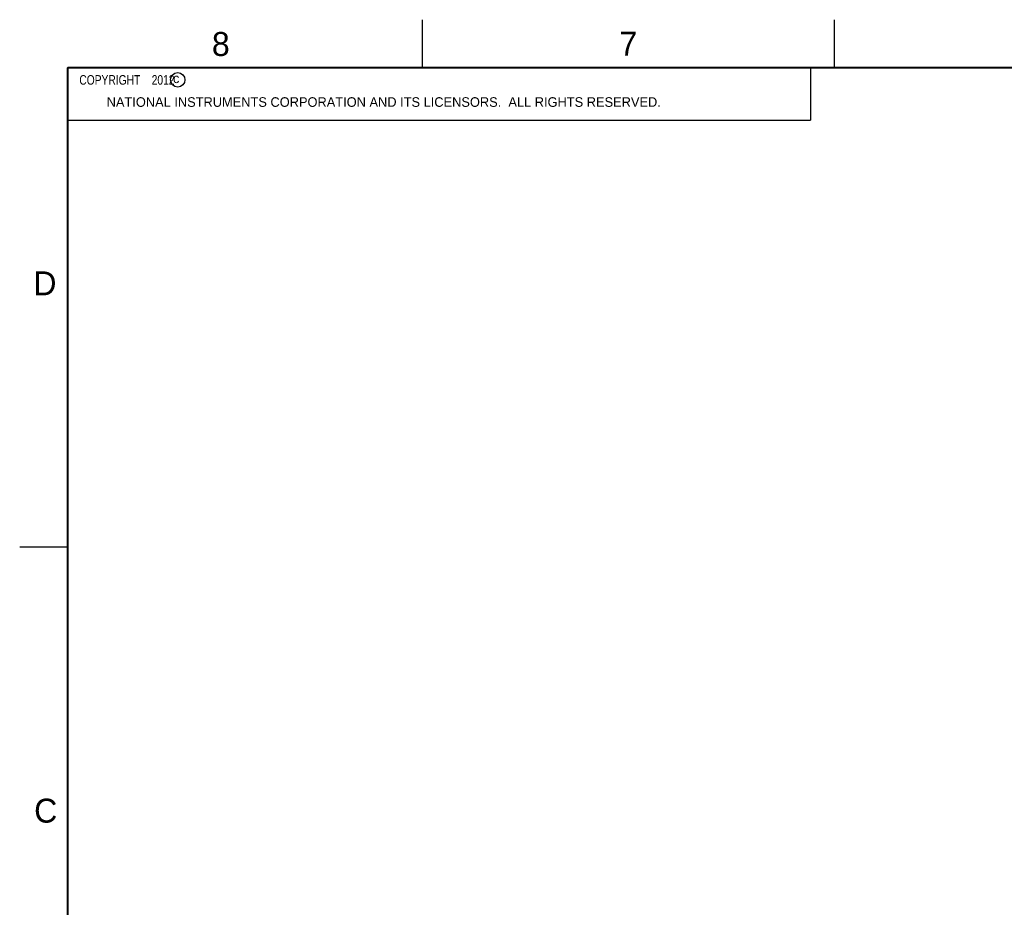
# Model space of a CAD drawing. Header units: inches. Extents: x 0 to 34, y 0 to 22.
# Tile 12 of 80: x 0 to 10.3, y 12.7 to 22. Entities that reach past the tile are written whole.
import ezdxf

# ---------------------------------------------------------------- set-up
doc = ezdxf.new("R2010")
doc.units = ezdxf.units.IN
doc.header["$LTSCALE"] = 1.87
doc.header["$MEASUREMENT"] = 0
doc.layers.get('0').update_dxf_attribs({"linetype": 'CONTINUOUS'})
doc.layers.add('DETAIL', color=7, linetype='CONTINUOUS')
doc.styles.get("Standard").update_dxf_attribs({"font": 'txt', "width": 0.8})
doc.styles.add('TEXTSTYLE_2', font='txt')

msp = doc.modelspace()

# ---------------------------------------------------------------- linework, layer by layer
at = {"color": 2, "linetype": 'CONTINUOUS'}
for p, q in [((4.2, 21.5), (4.2, 22)), ((8.5, 21.5), (8.5, 22)), ((0.5, 21.5), (8.25, 21.5)), ((0.5, 21.5), (0.5, 20.9531)), ((8.25, 21.5), (8.25, 20.9531)), ((0.5, 20.9531), (8.25, 20.9531)), ((0, 16.5), (0.5, 16.5))]:
    msp.add_line(p, q, dxfattribs=at)
at = {"color": 7, "linetype": 'CONTINUOUS', "const_width": 0.02}
for points in [[(0.5, 21.5), (0.5, 0.5)], [(33.5, 21.5), (0.5, 21.5)]]:
    msp.add_lwpolyline(points, dxfattribs=at)
at = {"color": 2, "linetype": 'CONTINUOUS'}
msp.add_circle((1.6484, 21.3727), 0.0754, dxfattribs=at)

# ---------------------------------------------------------------- texts
at = {"color": 2, "linetype": 'CONTINUOUS', "attachment_point": 1, "line_spacing_factor": 0.9, "style": 'TEXTSTYLE_2'}
for s, insert, char_height, width in [('8', (2.0046, 21.8713), 0.25, 0.25), ('7', (6.2556, 21.8743), 0.25, 0.25), ('c', (1.599, 21.4388), 0.1, 0.1), ('NATIONAL INSTRUMENTS CORPORATION AND ITS LICENSORS.  ALL RIGHTS RESERVED.', (0.9071, 21.1911), 0.1, 7.3), ('D', (0.1424, 19.375), 0.25, 0.25), ('C', (0.1508, 13.8746), 0.25, 0.25)]:
    msp.add_mtext(s, dxfattribs=dict(at, insert=insert, char_height=char_height, width=width))
at = {"layer": 'DETAIL', "color": 2, "linetype": 'CONTINUOUS', "insert": (0.5625, 21.4219), "char_height": 0.1, "width": 1.52, "attachment_point": 1, "line_spacing_factor": 0.9}
msp.add_mtext('  COPYRIGHT    2012', dxfattribs=at)

doc.saveas('drawing.dxf')
